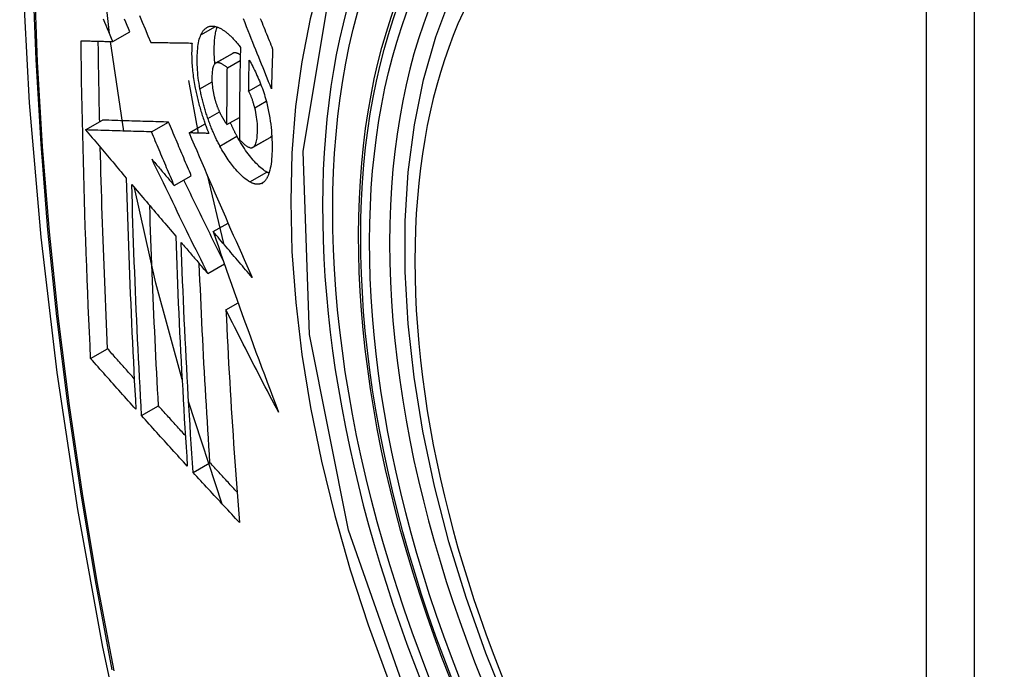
# Model space of a CAD drawing. Header units: inches. Extents: x 532.5 to 626.4, y 208.3 to 286.7.
# Tile 46 of 106: x 575.468 to 575.809, y 260.016 to 260.24. Entities that reach past the tile are written whole.
import ezdxf

# ---------------------------------------------------------------- set-up
doc = ezdxf.new("R2010")
doc.units = ezdxf.units.IN
doc.header["$MEASUREMENT"] = 0
doc.layers.add('Visible Edges(ANSI)', color=7, linetype='Continuous', lineweight=25)
doc.layers.add('Visible Tangent Edges(ANSI)', color=7, linetype='Continuous', lineweight=25)

msp = doc.modelspace()

# ---------------------------------------------------------------- linework, layer by layer
at = {"layer": 'Visible Edges(ANSI)'}
for p, q in [((575.5007, 260.23264), (575.50659, 260.23604)), ((575.50453, 260.20167), (575.49987, 260.23266)), ((575.51379, 260.23236), (575.5139, 260.23235)), ((575.53623, 260.22516), (575.54212, 260.22856)), ((575.54029, 260.22358), (575.54472, 260.22613)), ((575.5268, 260.2192), (575.53023, 260.20096)), ((575.54765, 260.21551), (575.55181, 260.2179)), ((575.49127, 260.20206), (575.49716, 260.20545)), ((575.49716, 260.20545), (575.49716, 260.20545)), ((575.51407, 260.20139), (575.51997, 260.20479)), ((575.52705, 260.20104), (575.53258, 260.20423)), ((575.54015, 260.20394), (575.54446, 260.20642)), ((575.49127, 260.20206), (575.49127, 260.20206)), ((575.52721, 260.20104), (575.52705, 260.20104)), ((575.54915, 260.19606), (575.55505, 260.19946)), ((575.55505, 260.19946), (575.5551, 260.19949)), ((575.52193, 260.18281), (575.52783, 260.1862)), ((575.53327, 260.18655), (575.53893, 260.16274)), ((575.53539, 260.16691), (575.54052, 260.16987)), ((575.53351, 260.15239), (575.53927, 260.15571)), ((575.5398, 260.13981), (575.54402, 260.14224)), ((575.49302, 260.12301), (575.49888, 260.12639)), ((575.53852, 260.07268), (575.52689, 260.10818)), ((575.51064, 260.10325), (575.51649, 260.10662)), ((575.52844, 260.08362), (575.53428, 260.08698))]:
    msp.add_line(p, q, dxfattribs=at)
at = {"layer": 'Visible Edges(ANSI)', "flags": 128}
for points in [[(575.52252, 260.63505), (575.50968, 260.59694), (575.49863, 260.5577), (575.48933, 260.51742), (575.48178, 260.47615), (575.47594, 260.43396), (575.47179, 260.39091), (575.46932, 260.34707), (575.4685, 260.30249), (575.46931, 260.25725), (575.47174, 260.2114), (575.47576, 260.165), (575.48136, 260.11812), (575.4885, 260.07083), (575.49718, 260.0232), (575.50737, 259.97528), (575.51905, 259.92716)], [(575.6374, 260.00195), (575.62966, 260.02114), (575.62281, 260.0404), (575.61687, 260.05966), (575.61188, 260.07884), (575.60785, 260.09784), (575.60481, 260.1166), (575.60278, 260.13502), (575.60177, 260.15302), (575.60179, 260.17054), (575.60285, 260.18749), (575.60495, 260.20381), (575.6081, 260.21942), (575.61231, 260.23425), (575.61757, 260.24824), (575.62387, 260.2613), (575.6312, 260.27336), (575.63954, 260.28436), (575.64887, 260.2942), (575.65912, 260.30281), (575.67023, 260.31012)], [(575.49954, 260.23538), (575.4974, 260.25539), (575.49592, 260.27514)], [(575.50989, 260.24164), (575.51087, 260.23931), (575.51185, 260.23698), (575.51282, 260.23466), (575.51379, 260.23236)], [(575.55164, 260.24066), (575.55196, 260.23988), (575.55227, 260.23911), (575.55259, 260.23833), (575.5529, 260.23756), (575.55321, 260.2368), (575.55352, 260.23603), (575.55383, 260.23527), (575.55413, 260.23452), (575.55444, 260.23376), (575.55474, 260.23301), (575.55505, 260.23226), (575.55535, 260.23151), (575.55565, 260.23077), (575.55595, 260.23003)], [(575.5007, 260.23264), (575.50023, 260.23374), (575.49976, 260.23484), (575.4993, 260.23594), (575.49883, 260.23704), (575.49837, 260.23814), (575.4979, 260.23924), (575.49743, 260.24034)], [(575.50659, 260.23604), (575.50613, 260.23714), (575.50566, 260.23824), (575.5052, 260.23933), (575.50473, 260.24043)], [(575.53116, 260.23499), (575.53127, 260.2352), (575.53138, 260.23542), (575.53149, 260.23562), (575.5316, 260.23582), (575.53172, 260.236), (575.53184, 260.23618), (575.53197, 260.23635), (575.53209, 260.23652), (575.53222, 260.23667), (575.53236, 260.23682), (575.5325, 260.23696), (575.53264, 260.23709), (575.53278, 260.23721), (575.53293, 260.23732), (575.53308, 260.23743), (575.53323, 260.23752), (575.53338, 260.23761), (575.53354, 260.23769), (575.5337, 260.23775), (575.53386, 260.23781), (575.53403, 260.23787), (575.53419, 260.23791), (575.53436, 260.23794), (575.53454, 260.23797)], [(575.53454, 260.23797), (575.53472, 260.23798), (575.5349, 260.23799), (575.53509, 260.238), (575.53528, 260.23799), (575.53547, 260.23797), (575.53566, 260.23795), (575.53585, 260.23792), (575.53604, 260.23788), (575.53623, 260.23784), (575.53643, 260.23778), (575.53663, 260.23772), (575.53683, 260.23766), (575.53703, 260.23758), (575.53723, 260.2375), (575.53743, 260.23741), (575.53763, 260.23731), (575.53784, 260.23721), (575.53804, 260.2371), (575.53825, 260.23698), (575.53846, 260.23686), (575.53866, 260.23673), (575.53887, 260.23659), (575.53909, 260.23645), (575.5393, 260.23629)], [(575.53598, 260.22497), (575.53592, 260.22561), (575.53588, 260.22624), (575.53584, 260.22686), (575.5358, 260.22748), (575.53578, 260.22809), (575.53576, 260.22869), (575.53576, 260.22928), (575.53575, 260.22987), (575.53576, 260.23045), (575.53577, 260.23101), (575.53579, 260.23157), (575.53582, 260.23212), (575.53585, 260.23265), (575.53589, 260.23318), (575.53594, 260.2337), (575.536, 260.2342), (575.53606, 260.23469), (575.53614, 260.23516), (575.53622, 260.23562), (575.53631, 260.23607), (575.53641, 260.23649), (575.53652, 260.23691), (575.53664, 260.2373), (575.53677, 260.23768)], [(575.55551, 260.21632), (575.55503, 260.21751), (575.55455, 260.21871), (575.55407, 260.21992), (575.55358, 260.22112), (575.55309, 260.22234), (575.55261, 260.22356), (575.55211, 260.22479), (575.55162, 260.22602), (575.55112, 260.22727), (575.55062, 260.22852), (575.55011, 260.22979), (575.5496, 260.23107), (575.54908, 260.23236), (575.54856, 260.23367), (575.54803, 260.23499), (575.54749, 260.23633), (575.54695, 260.23769), (575.5464, 260.23907), (575.54584, 260.24046)], [(575.53082, 260.21633), (575.53065, 260.21729), (575.53049, 260.21824), (575.53036, 260.21918), (575.53024, 260.22012), (575.53013, 260.22103), (575.53005, 260.22194), (575.52998, 260.22283), (575.52992, 260.22372), (575.52989, 260.22458), (575.52986, 260.22544), (575.52985, 260.22627), (575.52986, 260.22709), (575.52988, 260.22789), (575.52991, 260.22867), (575.52996, 260.22942), (575.53003, 260.23016), (575.53011, 260.23087), (575.53021, 260.23156), (575.53032, 260.23221), (575.53045, 260.23283), (575.5306, 260.23342), (575.53077, 260.23398), (575.53096, 260.2345), (575.53116, 260.23499)], [(575.5393, 260.23629), (575.53953, 260.23613), (575.53975, 260.23595), (575.53998, 260.23577), (575.54021, 260.23558), (575.54044, 260.23539), (575.54067, 260.23519), (575.5409, 260.23498), (575.54113, 260.23477), (575.54136, 260.23456), (575.54159, 260.23433), (575.54182, 260.2341), (575.54205, 260.23387), (575.54228, 260.23363), (575.54251, 260.23338), (575.54274, 260.23313), (575.54297, 260.23287), (575.5432, 260.23261), (575.54343, 260.23234), (575.54366, 260.23207), (575.5439, 260.23179), (575.54413, 260.23151), (575.54436, 260.23122), (575.54459, 260.23092), (575.54482, 260.23062)], [(575.48973, 260.23291), (575.49018, 260.2329), (575.49063, 260.23289), (575.49108, 260.23288), (575.49153, 260.23287), (575.49199, 260.23286), (575.49244, 260.23284), (575.4929, 260.23283), (575.49335, 260.23282), (575.49381, 260.23281), (575.49427, 260.2328), (575.49473, 260.23279), (575.49518, 260.23278), (575.49564, 260.23276), (575.4961, 260.23275), (575.49656, 260.23274), (575.49702, 260.23273), (575.49748, 260.23272), (575.49794, 260.23271), (575.4984, 260.2327), (575.49886, 260.23269), (575.49932, 260.23268), (575.49978, 260.23267), (575.50024, 260.23265), (575.5007, 260.23264)], [(575.49302, 260.12301), (575.49281, 260.12755), (575.49261, 260.13209), (575.49241, 260.13663), (575.49222, 260.14117), (575.49204, 260.14572), (575.49185, 260.15028), (575.49168, 260.15483), (575.49151, 260.1594), (575.49135, 260.16396), (575.49119, 260.16854), (575.49104, 260.17311), (575.4909, 260.17769), (575.49076, 260.18227), (575.49063, 260.18685), (575.49051, 260.19143), (575.49039, 260.19602), (575.49028, 260.20061), (575.49018, 260.2052), (575.49009, 260.2098), (575.49, 260.21441), (575.48992, 260.21903), (575.48985, 260.22365), (575.48979, 260.22828), (575.48973, 260.23291)], [(575.49615, 260.20487), (575.49613, 260.20603), (575.4961, 260.20719), (575.49608, 260.20835), (575.49605, 260.20951), (575.49603, 260.21067), (575.49601, 260.21183), (575.49598, 260.21299), (575.49596, 260.21415), (575.49594, 260.21531), (575.49592, 260.21648), (575.4959, 260.21764), (575.49588, 260.2188), (575.49586, 260.21996), (575.49584, 260.22112), (575.49582, 260.22229), (575.4958, 260.22345), (575.49578, 260.22461), (575.49576, 260.22578), (575.49575, 260.22694), (575.49573, 260.2281), (575.49571, 260.22927), (575.4957, 260.23043), (575.49568, 260.2316), (575.49567, 260.23276)], [(575.5139, 260.23235), (575.51448, 260.23234), (575.51506, 260.23233), (575.51564, 260.23232), (575.51623, 260.23231), (575.51681, 260.2323), (575.5174, 260.23229), (575.51799, 260.23228), (575.51858, 260.23227), (575.51917, 260.23226), (575.51976, 260.23225), (575.52035, 260.23224), (575.52094, 260.23223), (575.52153, 260.23222), (575.52213, 260.23221), (575.52272, 260.2322), (575.52332, 260.23219), (575.52391, 260.23218), (575.52451, 260.23217), (575.5251, 260.23216), (575.5257, 260.23215), (575.52629, 260.23215), (575.52689, 260.23214), (575.52748, 260.23213), (575.52808, 260.23212)], [(575.52808, 260.23212), (575.52804, 260.23158), (575.52801, 260.23103), (575.52799, 260.23047), (575.52797, 260.2299), (575.52796, 260.22933), (575.52795, 260.22874), (575.52795, 260.22814), (575.52796, 260.22754), (575.52798, 260.22693), (575.528, 260.22631), (575.52803, 260.22569), (575.52806, 260.22505), (575.52811, 260.22442), (575.52816, 260.22377), (575.52822, 260.22312), (575.52828, 260.22247), (575.52835, 260.22181), (575.52844, 260.22114), (575.52852, 260.22048), (575.52862, 260.2198), (575.52872, 260.21913), (575.52883, 260.21844), (575.52895, 260.21776), (575.52908, 260.21707)], [(575.54482, 260.23062), (575.54479, 260.22929), (575.54476, 260.22796), (575.54473, 260.22662), (575.5447, 260.22529), (575.54468, 260.22396), (575.54465, 260.22263), (575.54463, 260.2213), (575.54461, 260.21997), (575.54459, 260.21865), (575.54457, 260.21732), (575.54455, 260.21599), (575.54453, 260.21467), (575.54452, 260.21334), (575.5445, 260.21202), (575.54449, 260.2107), (575.54448, 260.20937), (575.54447, 260.20805), (575.54446, 260.20673), (575.54445, 260.20541), (575.54445, 260.20409), (575.54444, 260.20277), (575.54444, 260.20145), (575.54444, 260.20014), (575.54443, 260.19882)], [(575.54224, 260.22861), (575.54224, 260.22861), (575.54223, 260.22861), (575.54223, 260.22861), (575.54222, 260.22861), (575.54222, 260.2286), (575.54221, 260.2286), (575.54221, 260.2286), (575.5422, 260.2286), (575.5422, 260.22859), (575.54219, 260.22859), (575.54219, 260.22859), (575.54218, 260.22859), (575.54218, 260.22858), (575.54217, 260.22858), (575.54217, 260.22858), (575.54216, 260.22858), (575.54216, 260.22857), (575.54215, 260.22857), (575.54215, 260.22857), (575.54214, 260.22857), (575.54214, 260.22856), (575.54213, 260.22856), (575.54213, 260.22856), (575.54212, 260.22856)], [(575.54476, 260.22805), (575.54465, 260.22812), (575.54453, 260.22818), (575.54442, 260.22825), (575.54431, 260.22831), (575.5442, 260.22836), (575.54409, 260.22842), (575.54398, 260.22847), (575.54387, 260.22851), (575.54376, 260.22855), (575.54365, 260.22859), (575.54354, 260.22863), (575.54344, 260.22866), (575.54333, 260.22868), (575.54322, 260.2287), (575.54312, 260.22872), (575.54302, 260.22873), (575.54291, 260.22873), (575.54281, 260.22873), (575.54271, 260.22873), (575.54262, 260.22872), (575.54252, 260.2287), (575.54243, 260.22868), (575.54233, 260.22865), (575.54224, 260.22861)], [(575.55595, 260.23003), (575.55593, 260.22946), (575.55591, 260.22889), (575.55589, 260.22831), (575.55586, 260.22774), (575.55584, 260.22717), (575.55582, 260.2266), (575.5558, 260.22603), (575.55579, 260.22545), (575.55577, 260.22488), (575.55575, 260.22431), (575.55573, 260.22374), (575.55571, 260.22317), (575.55569, 260.2226), (575.55567, 260.22202), (575.55566, 260.22145), (575.55564, 260.22088), (575.55562, 260.22031), (575.55561, 260.21974), (575.55559, 260.21917), (575.55557, 260.2186), (575.55556, 260.21803), (575.55554, 260.21746), (575.55552, 260.21689), (575.55551, 260.21632)], [(575.53634, 260.22522), (575.53614, 260.22511), (575.53596, 260.22495), (575.53579, 260.22475), (575.53564, 260.2245), (575.5355, 260.22422), (575.53538, 260.22391), (575.53528, 260.22355), (575.53519, 260.22317), (575.53512, 260.22276), (575.53506, 260.22233), (575.53502, 260.22188), (575.53499, 260.22141), (575.53496, 260.22092), (575.53495, 260.22043), (575.53495, 260.21991), (575.53496, 260.21938), (575.53497, 260.21884), (575.535, 260.21829), (575.53504, 260.21772), (575.5351, 260.21715), (575.53517, 260.21657), (575.53525, 260.21597), (575.53535, 260.21537), (575.53547, 260.21476)], [(575.54029, 260.22358), (575.54012, 260.22373), (575.53994, 260.22387), (575.53977, 260.22401), (575.53959, 260.22415), (575.53941, 260.22428), (575.53924, 260.2244), (575.53906, 260.22452), (575.53889, 260.22464), (575.53871, 260.22474), (575.53854, 260.22484), (575.53837, 260.22493), (575.5382, 260.22501), (575.53803, 260.22509), (575.53787, 260.22516), (575.53771, 260.22521), (575.53754, 260.22526), (575.53738, 260.22529), (575.53723, 260.22532), (575.53707, 260.22534), (575.53692, 260.22534), (575.53677, 260.22533), (575.53662, 260.22531), (575.53648, 260.22527), (575.53634, 260.22522)], [(575.54015, 260.20394), (575.54015, 260.20476), (575.54015, 260.20557), (575.54015, 260.20639), (575.54016, 260.20721), (575.54016, 260.20802), (575.54016, 260.20884), (575.54016, 260.20966), (575.54017, 260.21047), (575.54017, 260.21129), (575.54018, 260.21211), (575.54018, 260.21293), (575.54019, 260.21374), (575.54019, 260.21456), (575.5402, 260.21538), (575.54021, 260.2162), (575.54021, 260.21702), (575.54022, 260.21784), (575.54023, 260.21866), (575.54024, 260.21948), (575.54025, 260.2203), (575.54026, 260.22112), (575.54027, 260.22194), (575.54028, 260.22276), (575.54029, 260.22358)], [(575.54765, 260.21551), (575.54766, 260.21595), (575.54766, 260.2164), (575.54767, 260.21685), (575.54768, 260.21729), (575.54769, 260.21774), (575.5477, 260.21818), (575.5477, 260.21863), (575.54771, 260.21907), (575.54772, 260.21952), (575.54773, 260.21997), (575.54774, 260.22041), (575.54775, 260.22086), (575.54776, 260.22131), (575.54777, 260.22175), (575.54777, 260.2222), (575.54778, 260.22264), (575.54779, 260.22309), (575.5478, 260.22354), (575.54781, 260.22398), (575.54782, 260.22443), (575.54783, 260.22488), (575.54784, 260.22532), (575.54786, 260.22577), (575.54787, 260.22622)], [(575.54787, 260.22622), (575.54817, 260.22567), (575.54847, 260.22511), (575.54877, 260.22454), (575.54907, 260.22396), (575.54937, 260.22338), (575.54967, 260.22278), (575.54996, 260.22218), (575.55025, 260.22157), (575.55053, 260.22094), (575.55081, 260.22032), (575.55109, 260.21968), (575.55136, 260.21903), (575.55163, 260.21838), (575.55188, 260.21772), (575.55214, 260.21705), (575.55238, 260.21637), (575.55262, 260.21569), (575.55285, 260.215), (575.55308, 260.21431), (575.55329, 260.21361), (575.55349, 260.21291), (575.55369, 260.2122), (575.55388, 260.21149), (575.55405, 260.21077)], [(575.52908, 260.21707), (575.52917, 260.21657), (575.52927, 260.21607), (575.52937, 260.21557), (575.52948, 260.21507), (575.52959, 260.21457), (575.5297, 260.21407), (575.52982, 260.21357), (575.52993, 260.21307), (575.53006, 260.21257), (575.53018, 260.21206), (575.53031, 260.21156), (575.53044, 260.21106), (575.53058, 260.21056), (575.53072, 260.21006), (575.53086, 260.20956), (575.531, 260.20906), (575.53115, 260.20856), (575.5313, 260.20807), (575.53145, 260.20757), (575.53161, 260.20708), (575.53177, 260.20659), (575.53193, 260.2061), (575.5321, 260.20561), (575.53226, 260.20513)], [(575.53357, 260.20599), (575.53342, 260.20641), (575.53328, 260.20683), (575.53314, 260.20726), (575.533, 260.20768), (575.53287, 260.20811), (575.53274, 260.20854), (575.53261, 260.20897), (575.53248, 260.2094), (575.53236, 260.20983), (575.53223, 260.21026), (575.53211, 260.21069), (575.532, 260.21113), (575.53188, 260.21156), (575.53177, 260.212), (575.53166, 260.21243), (575.53156, 260.21286), (575.53146, 260.2133), (575.53136, 260.21373), (575.53126, 260.21416), (575.53117, 260.2146), (575.53108, 260.21503), (575.53099, 260.21546), (575.5309, 260.2159), (575.53082, 260.21633)], [(575.53547, 260.21476), (575.53551, 260.21456), (575.53556, 260.21437), (575.5356, 260.21417), (575.53565, 260.21397), (575.5357, 260.21377), (575.53574, 260.21357), (575.53579, 260.21338), (575.53584, 260.21318), (575.5359, 260.21298), (575.53595, 260.21278), (575.536, 260.21259), (575.53606, 260.21239), (575.53611, 260.21219), (575.53617, 260.212), (575.53623, 260.2118), (575.53629, 260.21161), (575.53635, 260.21141), (575.53642, 260.21122), (575.53648, 260.21103), (575.53655, 260.21084), (575.53661, 260.21065), (575.53668, 260.21046), (575.53675, 260.21027), (575.53682, 260.21009)], [(575.54977, 260.20967), (575.5497, 260.20994), (575.54963, 260.2102), (575.54956, 260.21046), (575.54949, 260.21072), (575.54942, 260.21099), (575.54934, 260.21125), (575.54926, 260.21151), (575.54918, 260.21177), (575.5491, 260.21203), (575.54902, 260.21229), (575.54893, 260.21254), (575.54884, 260.21279), (575.54876, 260.21304), (575.54867, 260.21329), (575.54857, 260.21353), (575.54848, 260.21377), (575.54838, 260.21401), (575.54828, 260.21424), (575.54818, 260.21446), (575.54808, 260.21468), (575.54798, 260.2149), (575.54787, 260.21511), (575.54776, 260.21531), (575.54765, 260.21551)], [(575.53682, 260.21009), (575.53689, 260.20992), (575.53695, 260.20975), (575.53702, 260.20959), (575.53708, 260.20942), (575.53715, 260.20926), (575.53722, 260.2091), (575.53729, 260.20893), (575.53736, 260.20878), (575.53743, 260.20862), (575.53749, 260.20846), (575.53757, 260.20831), (575.53764, 260.20815), (575.53771, 260.208), (575.53778, 260.20785), (575.53785, 260.2077), (575.53793, 260.20755), (575.538, 260.20741), (575.53807, 260.20726), (575.53815, 260.20712), (575.53822, 260.20698), (575.5383, 260.20684), (575.53838, 260.2067), (575.53845, 260.20656), (575.53853, 260.20643)], [(575.55405, 260.21077), (575.55431, 260.20963), (575.55455, 260.2085), (575.55476, 260.20737), (575.55496, 260.20625), (575.55513, 260.20513), (575.55528, 260.20402), (575.55541, 260.20293), (575.55552, 260.20185), (575.5556, 260.20079), (575.55567, 260.19975), (575.55572, 260.19872), (575.55575, 260.19771), (575.55577, 260.19671), (575.55577, 260.19573), (575.55575, 260.19478), (575.55572, 260.19384), (575.55567, 260.19293), (575.5556, 260.19204), (575.55552, 260.19119), (575.55541, 260.19037), (575.55529, 260.18958), (575.55514, 260.18883), (575.55498, 260.18812), (575.55479, 260.18745)], [(575.5492, 260.19609), (575.54942, 260.19626), (575.54963, 260.19649), (575.54981, 260.19676), (575.54998, 260.19708), (575.55013, 260.19745), (575.55026, 260.19785), (575.55037, 260.19829), (575.55046, 260.19876), (575.55054, 260.19926), (575.5506, 260.19979), (575.55065, 260.20035), (575.55069, 260.20092), (575.55071, 260.20151), (575.55072, 260.20213), (575.55072, 260.20282), (575.5507, 260.20353), (575.55066, 260.20425), (575.5506, 260.20499), (575.55051, 260.20576), (575.55041, 260.20653), (575.55028, 260.20731), (575.55013, 260.20809), (575.54996, 260.20888), (575.54977, 260.20967)], [(575.51997, 260.20479), (575.51908, 260.20481), (575.5182, 260.20484), (575.51732, 260.20486), (575.51643, 260.20489), (575.51554, 260.20491), (575.51465, 260.20494), (575.51375, 260.20497), (575.51285, 260.20499), (575.51194, 260.20502), (575.51102, 260.20504), (575.5101, 260.20507), (575.50917, 260.2051), (575.50824, 260.20513), (575.50729, 260.20515), (575.50633, 260.20518), (575.50536, 260.20521), (575.50438, 260.20524), (575.50339, 260.20527), (575.50239, 260.2053), (575.50137, 260.20533), (575.50034, 260.20536), (575.4993, 260.20539), (575.49824, 260.20542), (575.49716, 260.20545)], [(575.52783, 260.1862), (575.5275, 260.18698), (575.52717, 260.18775), (575.52684, 260.18853), (575.52651, 260.1893), (575.52618, 260.19008), (575.52585, 260.19085), (575.52552, 260.19162), (575.52519, 260.1924), (575.52487, 260.19317), (575.52454, 260.19395), (575.52421, 260.19472), (575.52388, 260.1955), (575.52355, 260.19627), (575.52323, 260.19705), (575.5229, 260.19782), (575.52257, 260.1986), (575.52225, 260.19937), (575.52192, 260.20015), (575.52159, 260.20092), (575.52127, 260.20169), (575.52094, 260.20247), (575.52062, 260.20324), (575.52029, 260.20402), (575.51997, 260.20479)], [(575.53226, 260.20513), (575.53233, 260.20495), (575.53239, 260.20476), (575.53246, 260.20458), (575.53252, 260.2044), (575.53259, 260.20422), (575.53265, 260.20404), (575.53272, 260.20386), (575.53278, 260.20368), (575.53285, 260.20351), (575.53291, 260.20333), (575.53298, 260.20315), (575.53305, 260.20297), (575.53312, 260.2028), (575.53318, 260.20262), (575.53325, 260.20244), (575.53332, 260.20227), (575.53339, 260.20209), (575.53346, 260.20192), (575.53353, 260.20174), (575.5336, 260.20157), (575.53367, 260.20139), (575.53374, 260.20122), (575.53381, 260.20105), (575.53388, 260.20088)], [(575.53771, 260.19651), (575.53752, 260.19687), (575.53733, 260.19723), (575.53714, 260.19759), (575.53696, 260.19796), (575.53677, 260.19833), (575.53659, 260.1987), (575.5364, 260.19908), (575.53622, 260.19946), (575.53605, 260.19984), (575.53587, 260.20023), (575.53569, 260.20062), (575.53552, 260.20101), (575.53535, 260.20141), (575.53518, 260.20181), (575.53501, 260.20221), (575.53484, 260.20262), (575.53467, 260.20303), (575.53451, 260.20344), (575.53435, 260.20386), (575.53419, 260.20428), (575.53403, 260.2047), (575.53387, 260.20513), (575.53372, 260.20556), (575.53357, 260.20599)], [(575.53853, 260.20643), (575.5386, 260.20632), (575.53866, 260.20621), (575.53873, 260.2061), (575.5388, 260.20599), (575.53886, 260.20587), (575.53893, 260.20576), (575.539, 260.20566), (575.53906, 260.20555), (575.53913, 260.20544), (575.5392, 260.20533), (575.53927, 260.20522), (575.53933, 260.20512), (575.5394, 260.20501), (575.53947, 260.20491), (575.53954, 260.20481), (575.53961, 260.2047), (575.53968, 260.2046), (575.53974, 260.2045), (575.53981, 260.20441), (575.53988, 260.20431), (575.53995, 260.20422), (575.54002, 260.20412), (575.54008, 260.20403), (575.54015, 260.20394)], [(575.54361, 260.19991), (575.54351, 260.20009), (575.54341, 260.20028), (575.54331, 260.20047), (575.54321, 260.20066), (575.54311, 260.20085), (575.54302, 260.20104), (575.54292, 260.20123), (575.54282, 260.20142), (575.54272, 260.20161), (575.54263, 260.20181), (575.54253, 260.202), (575.54244, 260.2022), (575.54234, 260.2024), (575.54225, 260.20259), (575.54215, 260.20279), (575.54206, 260.20299), (575.54197, 260.20319), (575.54187, 260.20339), (575.54178, 260.2036), (575.54169, 260.2038), (575.5416, 260.204), (575.54151, 260.20421), (575.54142, 260.20441), (575.54133, 260.20462)], [(575.51407, 260.20139), (575.51319, 260.20142), (575.51231, 260.20144), (575.51142, 260.20147), (575.51053, 260.20149), (575.50964, 260.20152), (575.50875, 260.20155), (575.50785, 260.20157), (575.50695, 260.2016), (575.50604, 260.20162), (575.50513, 260.20165), (575.50421, 260.20168), (575.50328, 260.2017), (575.50234, 260.20173), (575.50139, 260.20176), (575.50043, 260.20179), (575.49947, 260.20182), (575.49849, 260.20184), (575.4975, 260.20187), (575.4965, 260.2019), (575.49548, 260.20193), (575.49445, 260.20196), (575.4934, 260.20199), (575.49234, 260.20203), (575.49127, 260.20206)], [(575.49127, 260.20206), (575.49185, 260.20137), (575.49244, 260.20068), (575.49302, 260.19998), (575.49361, 260.19929), (575.49419, 260.1986), (575.49478, 260.19791), (575.49537, 260.19722), (575.49595, 260.19652), (575.49654, 260.19583), (575.49713, 260.19514), (575.49771, 260.19445), (575.4983, 260.19375), (575.49889, 260.19306), (575.49948, 260.19237), (575.50006, 260.19167), (575.50065, 260.19098), (575.50124, 260.19029), (575.50183, 260.18959), (575.50241, 260.1889), (575.503, 260.18821), (575.50359, 260.18752), (575.50417, 260.18682), (575.50476, 260.18613), (575.50535, 260.18544)], [(575.52193, 260.18281), (575.5216, 260.18359), (575.52127, 260.18436), (575.52095, 260.18513), (575.52062, 260.18591), (575.52029, 260.18668), (575.51996, 260.18746), (575.51963, 260.18823), (575.5193, 260.18901), (575.51897, 260.18978), (575.51864, 260.19055), (575.51832, 260.19133), (575.51799, 260.1921), (575.51766, 260.19288), (575.51733, 260.19365), (575.51701, 260.19443), (575.51668, 260.1952), (575.51635, 260.19598), (575.51603, 260.19675), (575.5157, 260.19753), (575.51537, 260.1983), (575.51505, 260.19907), (575.51472, 260.19985), (575.5144, 260.20062), (575.51407, 260.20139)], [(575.52705, 260.20104), (575.52792, 260.199), (575.5288, 260.19696), (575.52968, 260.1949), (575.53056, 260.19284), (575.53145, 260.19077), (575.53234, 260.1887), (575.53324, 260.18662), (575.53414, 260.18453), (575.53504, 260.18245), (575.53595, 260.18036), (575.53686, 260.17826), (575.53777, 260.17617), (575.53868, 260.17407), (575.5396, 260.17198), (575.54051, 260.16988), (575.54143, 260.16778), (575.54235, 260.16568), (575.54328, 260.16359), (575.5442, 260.16149), (575.54512, 260.1594), (575.54605, 260.15731), (575.54698, 260.15523), (575.5479, 260.15315), (575.54883, 260.15107)], [(575.53388, 260.20088), (575.5336, 260.20088), (575.53332, 260.20089), (575.53305, 260.20089), (575.53277, 260.2009), (575.53249, 260.20091), (575.53221, 260.20091), (575.53193, 260.20092), (575.53165, 260.20093), (575.53137, 260.20094), (575.53109, 260.20094), (575.53082, 260.20095), (575.53054, 260.20096), (575.53026, 260.20096), (575.52998, 260.20097), (575.5297, 260.20098), (575.52943, 260.20098), (575.52915, 260.20099), (575.52887, 260.201), (575.52859, 260.201), (575.52832, 260.20101), (575.52804, 260.20102), (575.52776, 260.20103), (575.52749, 260.20103), (575.52721, 260.20104)], [(575.55399, 260.18746), (575.55357, 260.1877), (575.55315, 260.18797), (575.55273, 260.18827), (575.5523, 260.1886), (575.55187, 260.18896), (575.55143, 260.18934), (575.551, 260.18975), (575.55056, 260.19018), (575.55012, 260.19063), (575.54967, 260.19111), (575.54923, 260.19161), (575.54879, 260.19213), (575.54835, 260.19267), (575.54791, 260.19322), (575.54747, 260.1938), (575.54704, 260.19439), (575.5466, 260.195), (575.54616, 260.19564), (575.54573, 260.1963), (575.5453, 260.19698), (575.54487, 260.19768), (575.54445, 260.1984), (575.54403, 260.19914), (575.54361, 260.19991)], [(575.5551, 260.19949), (575.55512, 260.1995), (575.55515, 260.19952), (575.55517, 260.19954), (575.5552, 260.19956), (575.55522, 260.19958), (575.55525, 260.1996), (575.55527, 260.19962), (575.5553, 260.19964), (575.55532, 260.19966), (575.55535, 260.19968), (575.55537, 260.19971), (575.55539, 260.19973), (575.55542, 260.19976), (575.55544, 260.19978), (575.55546, 260.19981), (575.55548, 260.19983), (575.5555, 260.19986), (575.55553, 260.19989), (575.55555, 260.19991), (575.55557, 260.19994), (575.55559, 260.19997), (575.55561, 260.2), (575.55563, 260.20003), (575.55565, 260.20006)], [(575.54809, 260.18406), (575.54754, 260.18438), (575.54698, 260.18476), (575.54641, 260.18519), (575.54584, 260.18567), (575.54526, 260.18619), (575.5447, 260.18674), (575.54417, 260.18729), (575.54368, 260.18783), (575.54322, 260.18835), (575.54281, 260.18883), (575.54244, 260.18929), (575.54206, 260.18976), (575.54169, 260.19024), (575.54132, 260.19073), (575.54096, 260.19124), (575.54059, 260.19177), (575.54022, 260.19231), (575.53986, 260.19286), (575.5395, 260.19343), (575.53914, 260.19402), (575.53878, 260.19461), (575.53842, 260.19523), (575.53806, 260.19586), (575.53771, 260.19651)], [(575.54443, 260.19882), (575.54465, 260.19858), (575.54486, 260.19835), (575.54507, 260.19813), (575.54529, 260.19791), (575.5455, 260.1977), (575.54572, 260.1975), (575.54593, 260.1973), (575.54614, 260.19712), (575.54635, 260.19694), (575.54656, 260.19678), (575.54676, 260.19662), (575.54697, 260.19648), (575.54718, 260.19635), (575.54738, 260.19624), (575.54758, 260.19614), (575.54778, 260.19605), (575.54797, 260.19598), (575.54817, 260.19593), (575.54835, 260.1959), (575.54853, 260.1959), (575.54871, 260.19591), (575.54888, 260.19595), (575.54904, 260.19601), (575.5492, 260.19609)], [(575.49888, 260.12639), (575.49875, 260.12927), (575.49862, 260.13216), (575.4985, 260.13504), (575.49837, 260.13793), (575.49825, 260.14082), (575.49813, 260.14371), (575.49801, 260.1466), (575.49789, 260.14949), (575.49778, 260.15238), (575.49767, 260.15528), (575.49756, 260.15818), (575.49745, 260.16107), (575.49734, 260.16398), (575.49724, 260.16688), (575.49714, 260.16978), (575.49705, 260.17269), (575.49695, 260.1756), (575.49686, 260.17851), (575.49677, 260.18142), (575.49668, 260.18434), (575.4966, 260.18726), (575.49652, 260.19018), (575.49644, 260.19311), (575.49637, 260.19604)], [(575.53351, 260.15239), (575.5327, 260.15404), (575.53189, 260.15568), (575.53108, 260.15733), (575.53026, 260.15897), (575.52945, 260.16062), (575.52864, 260.16227), (575.52783, 260.16392), (575.52702, 260.16557), (575.52621, 260.16723), (575.52541, 260.16888), (575.5246, 260.17053), (575.52379, 260.17218), (575.52299, 260.17383), (575.52219, 260.17548), (575.52139, 260.17713), (575.52059, 260.17878), (575.51979, 260.18043), (575.51899, 260.18208), (575.5182, 260.18372), (575.51741, 260.18536), (575.51662, 260.187), (575.51583, 260.18864), (575.51504, 260.19027), (575.51426, 260.19191)], [(575.51426, 260.19191), (575.51457, 260.19153), (575.51489, 260.19115), (575.51521, 260.19077), (575.51553, 260.19039), (575.51585, 260.19001), (575.51617, 260.18963), (575.51649, 260.18925), (575.51681, 260.18888), (575.51713, 260.1885), (575.51745, 260.18812), (575.51777, 260.18774), (575.51809, 260.18736), (575.51841, 260.18698), (575.51873, 260.1866), (575.51905, 260.18622), (575.51937, 260.18584), (575.51969, 260.18546), (575.52001, 260.18508), (575.52033, 260.18471), (575.52065, 260.18433), (575.52097, 260.18395), (575.52129, 260.18357), (575.52161, 260.18319), (575.52193, 260.18281)], [(575.55479, 260.18745), (575.55471, 260.18721), (575.55463, 260.18697), (575.55455, 260.18674), (575.55447, 260.18652), (575.55438, 260.18631), (575.55429, 260.1861), (575.55419, 260.18589), (575.5541, 260.1857), (575.554, 260.18551), (575.55389, 260.18533), (575.55379, 260.18516), (575.55368, 260.18499), (575.55357, 260.18483), (575.55345, 260.18468), (575.55334, 260.18453), (575.55322, 260.1844), (575.55309, 260.18427), (575.55297, 260.18415), (575.55284, 260.18404), (575.55271, 260.18393), (575.55258, 260.18383), (575.55244, 260.18375), (575.5523, 260.18367), (575.55216, 260.18359)], [(575.55468, 260.18712), (575.55465, 260.18713), (575.55463, 260.18714), (575.5546, 260.18716), (575.55457, 260.18717), (575.55454, 260.18718), (575.55451, 260.1872), (575.55448, 260.18721), (575.55445, 260.18722), (575.55443, 260.18724), (575.5544, 260.18725), (575.55437, 260.18726), (575.55434, 260.18728), (575.55431, 260.18729), (575.55428, 260.18731), (575.55425, 260.18732), (575.55423, 260.18733), (575.5542, 260.18735), (575.55417, 260.18736), (575.55414, 260.18738), (575.55411, 260.18739), (575.55408, 260.18741), (575.55405, 260.18742), (575.55402, 260.18744), (575.55399, 260.18746)], [(575.50535, 260.18544), (575.50544, 260.18208), (575.50553, 260.17873), (575.50563, 260.17537), (575.50574, 260.17202), (575.50585, 260.16867), (575.50596, 260.16532), (575.50608, 260.16198), (575.5062, 260.15863), (575.50633, 260.15529), (575.50646, 260.15195), (575.50659, 260.14861), (575.50673, 260.14527), (575.50687, 260.14194), (575.50701, 260.13861), (575.50716, 260.13528), (575.50732, 260.13196), (575.50747, 260.12864), (575.50763, 260.12532), (575.50779, 260.122), (575.50796, 260.11869), (575.50813, 260.11538), (575.5083, 260.11207), (575.50848, 260.10876), (575.50866, 260.10546)], [(575.50726, 260.18319), (575.50789, 260.18245), (575.50852, 260.18171), (575.50915, 260.18097), (575.50978, 260.18023), (575.51041, 260.17949), (575.51104, 260.17874), (575.51167, 260.178), (575.5123, 260.17726), (575.51293, 260.17651), (575.51357, 260.17577), (575.5142, 260.17503), (575.51483, 260.17428), (575.51546, 260.17354), (575.5161, 260.1728), (575.51673, 260.17205), (575.51736, 260.17131), (575.518, 260.17056), (575.51863, 260.16982), (575.51926, 260.16908), (575.5199, 260.16833), (575.52053, 260.16759), (575.52116, 260.16685), (575.52179, 260.16611), (575.52243, 260.16537)], [(575.51064, 260.10325), (575.51046, 260.10655), (575.51028, 260.10985), (575.5101, 260.11316), (575.50993, 260.11646), (575.50976, 260.11977), (575.50959, 260.12309), (575.50943, 260.1264), (575.50927, 260.12972), (575.50911, 260.13304), (575.50896, 260.13637), (575.50881, 260.13969), (575.50867, 260.14302), (575.50853, 260.14635), (575.50839, 260.14969), (575.50826, 260.15303), (575.50813, 260.15637), (575.50801, 260.15971), (575.50788, 260.16306), (575.50777, 260.16641), (575.50766, 260.16977), (575.50755, 260.17312), (575.50745, 260.17647), (575.50735, 260.17983), (575.50726, 260.18319)], [(575.53886, 260.15688), (575.53829, 260.15803), (575.53771, 260.15919), (575.53714, 260.16035), (575.53657, 260.16151), (575.536, 260.16266), (575.53543, 260.16382), (575.53486, 260.16498), (575.53429, 260.16614), (575.53372, 260.16731), (575.53315, 260.16847), (575.53258, 260.16963), (575.53202, 260.17079), (575.53145, 260.17195), (575.53088, 260.17311), (575.53032, 260.17428), (575.52975, 260.17544), (575.52918, 260.1766), (575.52862, 260.17776), (575.52806, 260.17892), (575.52749, 260.18008), (575.52693, 260.18124), (575.52637, 260.1824), (575.52581, 260.18356), (575.52525, 260.18472)], [(575.55216, 260.18359), (575.55201, 260.18352), (575.55186, 260.18347), (575.55171, 260.18341), (575.55155, 260.18337), (575.5514, 260.18334), (575.55124, 260.18331), (575.55108, 260.18329), (575.55091, 260.18328), (575.55075, 260.18327), (575.55058, 260.18328), (575.55042, 260.18329), (575.55025, 260.1833), (575.55008, 260.18333), (575.5499, 260.18336), (575.54973, 260.1834), (575.54955, 260.18345), (575.54938, 260.1835), (575.5492, 260.18356), (575.54902, 260.18363), (575.54884, 260.1837), (575.54865, 260.18378), (575.54847, 260.18387), (575.54828, 260.18396), (575.54809, 260.18406)], [(575.52463, 260.11576), (575.51562, 260.14905), (575.5082, 260.18209)], [(575.51649, 260.10662), (575.51633, 260.10949), (575.51618, 260.11235), (575.51603, 260.11522), (575.51588, 260.11809), (575.51573, 260.12096), (575.51559, 260.12384), (575.51544, 260.12671), (575.5153, 260.12959), (575.51517, 260.13247), (575.51503, 260.13535), (575.5149, 260.13824), (575.51477, 260.14112), (575.51464, 260.14401), (575.51452, 260.1469), (575.5144, 260.14979), (575.51428, 260.15269), (575.51417, 260.15558), (575.51406, 260.15848), (575.51395, 260.16138), (575.51384, 260.16428), (575.51374, 260.16719), (575.51364, 260.17009), (575.51355, 260.17299), (575.51346, 260.1759)], [(575.54883, 260.15107), (575.54827, 260.15173), (575.54771, 260.15239), (575.54715, 260.15305), (575.54659, 260.15371), (575.54603, 260.15437), (575.54547, 260.15503), (575.5449, 260.15569), (575.54434, 260.15635), (575.54378, 260.15701), (575.54322, 260.15768), (575.54266, 260.15834), (575.5421, 260.159), (575.54154, 260.15966), (575.54098, 260.16032), (575.54042, 260.16098), (575.53986, 260.16164), (575.5393, 260.1623), (575.53874, 260.16296), (575.53818, 260.16362), (575.53762, 260.16428), (575.53706, 260.16494), (575.5365, 260.1656), (575.53595, 260.16626), (575.53539, 260.16691)], [(575.53539, 260.16691), (575.53628, 260.16432), (575.53718, 260.16172), (575.53808, 260.15912), (575.53898, 260.15652), (575.53989, 260.15391), (575.54081, 260.15131), (575.54172, 260.1487), (575.54264, 260.1461), (575.54357, 260.14349), (575.5445, 260.14089), (575.54543, 260.13828), (575.54637, 260.13567), (575.54732, 260.13307), (575.54827, 260.13046), (575.54922, 260.12785), (575.55018, 260.12525), (575.55114, 260.12264), (575.55211, 260.12004), (575.55308, 260.11744), (575.55405, 260.11483), (575.55504, 260.11223), (575.55602, 260.10963), (575.55701, 260.10704), (575.55801, 260.10444)], [(575.52243, 260.16537), (575.52254, 260.16202), (575.52266, 260.15868), (575.52278, 260.15535), (575.52291, 260.15201), (575.52304, 260.14868), (575.52318, 260.14535), (575.52333, 260.14202), (575.52348, 260.13869), (575.52363, 260.13537), (575.52379, 260.13204), (575.52395, 260.12872), (575.52412, 260.1254), (575.52429, 260.12208), (575.52447, 260.11877), (575.52465, 260.11546), (575.52484, 260.11215), (575.52502, 260.10884), (575.52522, 260.10554), (575.52541, 260.10224), (575.52561, 260.09894), (575.52582, 260.09565), (575.52602, 260.09236), (575.52624, 260.08907), (575.52645, 260.08579)], [(575.52844, 260.08362), (575.52822, 260.0869), (575.52801, 260.09019), (575.52779, 260.09349), (575.52759, 260.09678), (575.52738, 260.10008), (575.52718, 260.10338), (575.52698, 260.10669), (575.52679, 260.10999), (575.5266, 260.1133), (575.52642, 260.11661), (575.52623, 260.11992), (575.52606, 260.12324), (575.52589, 260.12655), (575.52572, 260.12987), (575.52556, 260.13318), (575.5254, 260.1365), (575.52525, 260.13982), (575.5251, 260.14314), (575.52496, 260.14647), (575.52482, 260.14979), (575.52469, 260.15312), (575.52456, 260.15646), (575.52444, 260.1598), (575.52433, 260.16314)], [(575.52433, 260.16314), (575.52471, 260.16269), (575.52509, 260.16224), (575.52547, 260.1618), (575.52586, 260.16135), (575.52624, 260.1609), (575.52662, 260.16045), (575.527, 260.16001), (575.52739, 260.15956), (575.52777, 260.15911), (575.52815, 260.15866), (575.52853, 260.15822), (575.52892, 260.15777), (575.5293, 260.15732), (575.52968, 260.15687), (575.53007, 260.15642), (575.53045, 260.15598), (575.53083, 260.15553), (575.53122, 260.15508), (575.5316, 260.15463), (575.53198, 260.15418), (575.53237, 260.15374), (575.53275, 260.15329), (575.53313, 260.15284), (575.53351, 260.15239)], [(575.53428, 260.08698), (575.5341, 260.08982), (575.53391, 260.09267), (575.53373, 260.09551), (575.53355, 260.09836), (575.53337, 260.10121), (575.5332, 260.10407), (575.53303, 260.10693), (575.53286, 260.10979), (575.53269, 260.11265), (575.53253, 260.11551), (575.53237, 260.11838), (575.53221, 260.12125), (575.53206, 260.12412), (575.53191, 260.12699), (575.53176, 260.12987), (575.53162, 260.13274), (575.53148, 260.13562), (575.53134, 260.1385), (575.53121, 260.14138), (575.53108, 260.14426), (575.53095, 260.14714), (575.53083, 260.15003), (575.53071, 260.15291), (575.5306, 260.1558)], [(575.55801, 260.10444), (575.55724, 260.10591), (575.55646, 260.10738), (575.55569, 260.10885), (575.55491, 260.11032), (575.55414, 260.1118), (575.55337, 260.11327), (575.5526, 260.11475), (575.55184, 260.11622), (575.55107, 260.1177), (575.55031, 260.11917), (575.54955, 260.12065), (575.54879, 260.12213), (575.54803, 260.1236), (575.54727, 260.12508), (575.54651, 260.12656), (575.54576, 260.12803), (575.54501, 260.12951), (575.54426, 260.13098), (575.54351, 260.13245), (575.54276, 260.13393), (575.54202, 260.1354), (575.54128, 260.13687), (575.54054, 260.13834), (575.5398, 260.13981)], [(575.5398, 260.13981), (575.53994, 260.1367), (575.54009, 260.13359), (575.54024, 260.13048), (575.5404, 260.12738), (575.54056, 260.12428), (575.54073, 260.12118), (575.54091, 260.11808), (575.54109, 260.11499), (575.54127, 260.11191), (575.54146, 260.10882), (575.54165, 260.10575), (575.54185, 260.10268), (575.54205, 260.09961), (575.54225, 260.09655), (575.54246, 260.09349), (575.54267, 260.09044), (575.54289, 260.0874), (575.54311, 260.08436), (575.54333, 260.08133), (575.54355, 260.07831), (575.54378, 260.07529), (575.54401, 260.07228), (575.54424, 260.06928), (575.54448, 260.06629)], [(575.5081, 260.11601), (575.50771, 260.11644), (575.50733, 260.11687), (575.50694, 260.11731), (575.50656, 260.11774), (575.50617, 260.11817), (575.50579, 260.11861), (575.5054, 260.11904), (575.50502, 260.11947), (575.50463, 260.1199), (575.50425, 260.12034), (575.50386, 260.12077), (575.50348, 260.1212), (575.5031, 260.12163), (575.50271, 260.12207), (575.50233, 260.1225), (575.50195, 260.12293), (575.50156, 260.12336), (575.50118, 260.1238), (575.5008, 260.12423), (575.50041, 260.12466), (575.50003, 260.12509), (575.49965, 260.12552), (575.49927, 260.12596), (575.49888, 260.12639)], [(575.50866, 260.10546), (575.508, 260.10619), (575.50735, 260.10692), (575.50669, 260.10765), (575.50604, 260.10838), (575.50539, 260.10911), (575.50473, 260.10984), (575.50408, 260.11057), (575.50343, 260.11131), (575.50277, 260.11204), (575.50212, 260.11277), (575.50147, 260.1135), (575.50082, 260.11423), (575.50017, 260.11497), (575.49951, 260.1157), (575.49886, 260.11643), (575.49821, 260.11716), (575.49756, 260.11789), (575.49691, 260.11863), (575.49626, 260.11936), (575.49561, 260.12009), (575.49497, 260.12082), (575.49432, 260.12155), (575.49367, 260.12228), (575.49302, 260.12301)], [(575.52578, 260.09633), (575.52539, 260.09676), (575.525, 260.09718), (575.52461, 260.09761), (575.52422, 260.09804), (575.52383, 260.09847), (575.52345, 260.0989), (575.52306, 260.09933), (575.52267, 260.09976), (575.52228, 260.10019), (575.5219, 260.10062), (575.52151, 260.10105), (575.52112, 260.10148), (575.52073, 260.10191), (575.52035, 260.10233), (575.51996, 260.10276), (575.51958, 260.10319), (575.51919, 260.10362), (575.5188, 260.10405), (575.51842, 260.10448), (575.51803, 260.10491), (575.51765, 260.10534), (575.51726, 260.10577), (575.51688, 260.10619), (575.51649, 260.10662)], [(575.52645, 260.08579), (575.52579, 260.08652), (575.52512, 260.08725), (575.52446, 260.08797), (575.5238, 260.0887), (575.52314, 260.08943), (575.52248, 260.09015), (575.52182, 260.09088), (575.52115, 260.09161), (575.52049, 260.09233), (575.51983, 260.09306), (575.51917, 260.09379), (575.51851, 260.09452), (575.51786, 260.09525), (575.5172, 260.09597), (575.51654, 260.0967), (575.51588, 260.09743), (575.51522, 260.09816), (575.51457, 260.09889), (575.51391, 260.09961), (575.51326, 260.10034), (575.5126, 260.10107), (575.51195, 260.1018), (575.51129, 260.10252), (575.51064, 260.10325)], [(575.54367, 260.07679), (575.54327, 260.07721), (575.54288, 260.07764), (575.54249, 260.07806), (575.5421, 260.07849), (575.5417, 260.07891), (575.54131, 260.07934), (575.54092, 260.07976), (575.54053, 260.08019), (575.54013, 260.08061), (575.53974, 260.08104), (575.53935, 260.08146), (575.53896, 260.08189), (575.53857, 260.08231), (575.53818, 260.08274), (575.53779, 260.08316), (575.5374, 260.08359), (575.53701, 260.08401), (575.53662, 260.08444), (575.53623, 260.08486), (575.53584, 260.08528), (575.53545, 260.08571), (575.53506, 260.08613), (575.53467, 260.08656), (575.53428, 260.08698)], [(575.54448, 260.06629), (575.5438, 260.06701), (575.54313, 260.06773), (575.54246, 260.06845), (575.54179, 260.06917), (575.54111, 260.06989), (575.54044, 260.07062), (575.53977, 260.07134), (575.5391, 260.07206), (575.53843, 260.07278), (575.53776, 260.0735), (575.53709, 260.07423), (575.53642, 260.07495), (575.53575, 260.07567), (575.53508, 260.07639), (575.53442, 260.07712), (575.53375, 260.07784), (575.53308, 260.07856), (575.53242, 260.07928), (575.53175, 260.08001), (575.53109, 260.08073), (575.53043, 260.08145), (575.52976, 260.08217), (575.5291, 260.0829), (575.52844, 260.08362)]]:
    msp.add_lwpolyline(points, dxfattribs=at)
at = {"layer": 'Visible Edges(ANSI)'}
msp.add_ellipse((575.81563, 260.03267), major_axis=(-0.15963, 0.2772), ratio=0.578093, dxfattribs=at)
msp.add_ellipse((575.81911, 260.03468), major_axis=(0.15718, -0.27294), ratio=0.578093, start_param=2.362013, end_param=7.062765, dxfattribs=at)
at = {"layer": 'Visible Tangent Edges(ANSI)'}
for p, q in [((575.78188, 260.29757), (575.78188, 259.81227)), ((575.79858, 259.81227), (575.79858, 260.29757)), ((575.53116, 260.23499), (575.53615, 260.23786)), ((575.53634, 260.22522), (575.54224, 260.22861)), ((575.53082, 260.21633), (575.53498, 260.21872)), ((575.54977, 260.20967), (575.55375, 260.21197)), ((575.53357, 260.20599), (575.53757, 260.2083)), ((575.49127, 260.20206), (575.49716, 260.20545)), ((575.52721, 260.20104), (575.53261, 260.20415)), ((575.53771, 260.19651), (575.54361, 260.19991)), ((575.5492, 260.19609), (575.5551, 260.19949)), ((575.54809, 260.18406), (575.55399, 260.18746)), ((575.55216, 260.18359), (575.55255, 260.18382))]:
    msp.add_line(p, q, dxfattribs=at)
at = {"layer": 'Visible Tangent Edges(ANSI)', "flags": 128}
for points in [[(575.52168, 260.59145), (575.51391, 260.56896), (575.50679, 260.54582), (575.50032, 260.52203), (575.49451, 260.49764), (575.48938, 260.47265), (575.48492, 260.44712), (575.48115, 260.42106), (575.47806, 260.39451), (575.47567, 260.36749), (575.47396, 260.34006), (575.47295, 260.31224), (575.47262, 260.28404), (575.47298, 260.25545), (575.47403, 260.22648), (575.47576, 260.19716), (575.47817, 260.16751), (575.48126, 260.13757), (575.48503, 260.10738), (575.48947, 260.07694), (575.49459, 260.04626), (575.50037, 260.01538)], [(575.50111, 260.01494), (575.49531, 260.04576), (575.49017, 260.07638), (575.48571, 260.10676), (575.48193, 260.1369), (575.47882, 260.16678), (575.4764, 260.19637), (575.47466, 260.22564), (575.47361, 260.25455), (575.47325, 260.28307), (575.47358, 260.3112), (575.4746, 260.33893), (575.47631, 260.36628), (575.47872, 260.3932), (575.48182, 260.41965), (575.4856, 260.4456), (575.49008, 260.47102), (575.49523, 260.49588), (575.50106, 260.52015), (575.50754, 260.54381), (575.51468, 260.56682), (575.52246, 260.58917)], [(575.60644, 259.99448), (575.58222, 260.06363), (575.5687, 260.13134), (575.56649, 260.19457), (575.5757, 260.25016), (575.59596, 260.2958), (575.62622, 260.32918), (575.66517, 260.3488), (575.71116, 260.35392), (575.76185, 260.34425), (575.81501, 260.32028)], [(575.62093, 260.33037), (575.6119, 260.32235), (575.60354, 260.31335), (575.59588, 260.3034), (575.58894, 260.29253), (575.58276, 260.28076), (575.57735, 260.26813), (575.57275, 260.25469), (575.56897, 260.24052), (575.56602, 260.22565), (575.5639, 260.21013), (575.56263, 260.194), (575.56221, 260.17729), (575.56263, 260.16006), (575.56392, 260.1424), (575.56605, 260.12437), (575.56902, 260.10605), (575.5728, 260.08749), (575.5774, 260.06874), (575.58279, 260.04987), (575.58897, 260.03093), (575.59591, 260.012)]]:
    msp.add_lwpolyline(points, dxfattribs=at)
at = {"layer": 'Visible Tangent Edges(ANSI)'}
for centre, major_axis, start_param, end_param in [((575.81812, 260.03411), (-0.17285, 0.30015), 5.049711, 10.658253), ((575.81807, 260.03408), (-0.1503, 0.261), 5.670484, 8.47055)]:
    msp.add_ellipse(centre, major_axis=major_axis, ratio=0.578093, start_param=start_param, end_param=end_param, dxfattribs=at)
for centre, major_axis in [((575.81871, 260.03445), (0.17078, -0.29656)), ((575.81574, 260.03273), (-0.16238, 0.28198)), ((575.81563, 260.03267), (0.16178, -0.28094))]:
    msp.add_ellipse(centre, major_axis=major_axis, ratio=0.578093, dxfattribs=at)

doc.saveas('drawing.dxf')
